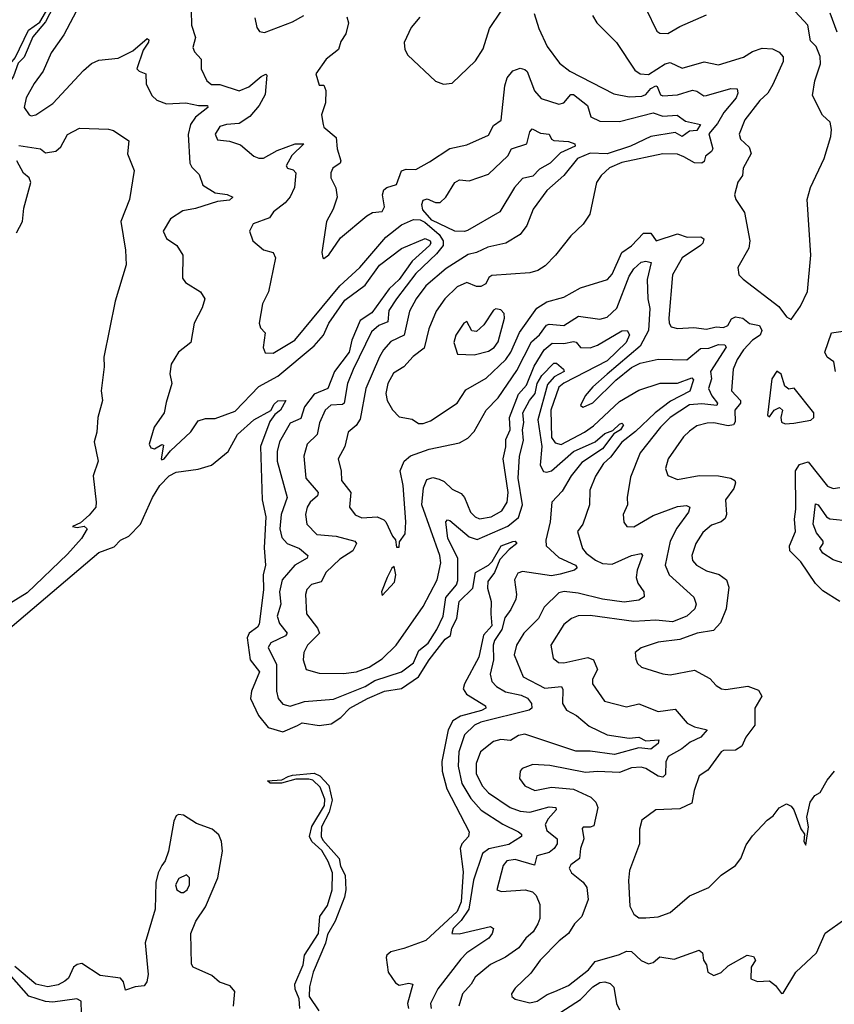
# Model space of a CAD drawing. Extents: x 1245515 to 1420776, y 606314 to 671314.
# Tile 242 of 256: x 1369288 to 1372653, y 631402 to 635468. Entities that reach past the tile are written whole.
import ezdxf

# ---------------------------------------------------------------- set-up
doc = ezdxf.new("R2010")
doc.units = 0

msp = doc.modelspace()

# ---------------------------------------------------------------- linework, layer by layer
at = {"layer": '0CON10XD'}
for points in [[(1369175, 635137.5), (1369160.6, 635140.6), (1369161.5, 635168.5), (1369216.5, 635225), (1369233.4, 635266.6), (1369269.2, 635310.7), (1369324.7, 635425.3), (1369371.8, 635458.2), (1369428.5, 635555), (1369478.8, 635578.8), (1369465.3, 635555), (1369427.3, 635522.7), (1369395, 635459.4), (1369342.9, 635397.1), (1369306.5, 635313.5), (1369282.1, 635287.9), (1369262.7, 635235), (1369232.5, 635185), (1369185, 635144.5), (1369175, 635137.5)], [(1369535, 635527.5), (1369470.5, 635405), (1369418.7, 635331.4), (1369385.3, 635255), (1369347.4, 635205), (1369315, 635145.6), (1369307.1, 635105), (1369327.5, 635075), (1369335, 635070.5), (1369355, 635075.5), (1369425, 635121.6), (1369551.4, 635258.6), (1369585, 635286.5), (1369615, 635300.4), (1369695, 635309.2), (1369755, 635339.7), (1369815, 635390.9), (1369821.5, 635385), (1369820.6, 635375), (1369798.1, 635341.9), (1369772.5, 635265), (1369781.2, 635255), (1369809.2, 635245), (1369811.1, 635201.1), (1369835, 635153.1), (1369855, 635135.4), (1369895, 635120.4), (1369975, 635124.7), (1370026.8, 635113.2), (1370063.8, 635113.8), (1370065, 635104.7), (1370014.9, 635065.1), (1369993.1, 635035), (1369984.3, 634994.3), (1369991.1, 634875), (1369999, 634859), (1370028.9, 634828.9), (1370044.7, 634784.7), (1370095, 634752.5), (1370145, 634746.3), (1370169.2, 634735), (1370155, 634722.9), (1370105, 634717.6), (1370015, 634688.4), (1369961.6, 634678.4), (1369910.5, 634645), (1369881.1, 634595), (1369894.3, 634565), (1369937.5, 634535), (1369961.4, 634495), (1369960.3, 634400.3), (1369973.2, 634383.2), (1370035, 634343.8), (1370052.5, 634315), (1370041.7, 634278.3), (1370008.6, 634215), (1369995.5, 634135), (1369944.3, 634095), (1369914, 634045), (1369908.8, 634005), (1369916.2, 633965), (1369893.3, 633886.7), (1369885.5, 633845), (1369844.1, 633785), (1369822.8, 633715), (1369830.2, 633700.2), (1369845, 633695.6), (1369875, 633713.3), (1369881.7, 633711.7), (1369872, 633655), (1369875, 633650), (1369885, 633654.4), (1369911.7, 633688.3), (1369995, 633766.2), (1370025, 633812.2), (1370055, 633820.8), (1370095, 633820.8), (1370178.6, 633851.4), (1370276.4, 633953.6), (1370355, 633996.5), (1370505, 634121.2), (1370543.5, 634165), (1370564.9, 634215.1), (1370630.9, 634309.1), (1370715, 634371.2), (1370775, 634454.8), (1370865, 634523.7), (1370963.3, 634565), (1370982.9, 634555), (1370986.1, 634545), (1370980.5, 634535), (1370909.3, 634470.7), (1370856.2, 634395), (1370813.7, 634356.3), (1370742.5, 634257.5), (1370694.1, 634225.9), (1370659.5, 634145), (1370649.3, 634095), (1370589.1, 634015), (1370560.8, 633945), (1370505, 633921), (1370465, 633870), (1370449.2, 633820.8), (1370405, 633801.8), (1370361.7, 633725), (1370351.6, 633685), (1370351.9, 633645), (1370392.4, 633495), (1370367.9, 633425), (1370363.3, 633365), (1370370.7, 633329.3)], [(1369996.5, 635506.5), (1369998.1, 635445), (1370014.4, 635395), (1370003.4, 635353.4), (1370010, 635335), (1370037.1, 635305), (1370038.1, 635265), (1370061.1, 635215), (1370080.8, 635200.8), (1370115, 635200.2), (1370195.2, 635174.8), (1370235, 635190.5), (1370285, 635232.7), (1370305, 635242.5), (1370308.8, 635238.8), (1370301.4, 635158.6), (1370276.9, 635113.1), (1370238.3, 635068.3), (1370195, 635039.3), (1370142.5, 635035), (1370115, 635026.2), (1370095.7, 634995), (1370105, 634972.5), (1370155, 634966.7), (1370200.7, 634950.7), (1370255, 634903.8), (1370275.6, 634895.6), (1370295, 634896.4), (1370351.6, 634928.4), (1370426.5, 634955), (1370461.2, 634955), (1370412.8, 634907.2), (1370389.2, 634865), (1370394.3, 634855), (1370418.3, 634848.3), (1370428.9, 634835), (1370422.9, 634775), (1370405, 634736.2), (1370385, 634711.6), (1370336.5, 634675), (1370319.6, 634650.4), (1370252, 634625), (1370238, 634595), (1370251.2, 634555), (1370295, 634517.1), (1370335, 634506), (1370344.2, 634485), (1370315.3, 634344.7), (1370290.8, 634295), (1370277.1, 634215), (1370283.1, 634195), (1370302, 634175), (1370294.3, 634115), (1370302.1, 634092.1), (1370335, 634091.2), (1370425, 634145.3), (1370610.9, 634369.1), (1370692.5, 634445), (1370800, 634570), (1370865, 634620.7), (1370915, 634642.9), (1370941.6, 634641.6), (1370962.2, 634632.2), (1371020.5, 634580.5), (1371037.7, 634555), (1371036.6, 634535), (1371009.1, 634500.9), (1370925, 634420.2), (1370844.4, 634315), (1370813.2, 634266.8), (1370809.4, 634220.6), (1370772, 634205), (1370741, 634179), (1370665.9, 634024.1), (1370642.4, 633965), (1370628.8, 633885), (1370621.3, 633878.7), (1370573.8, 633876.2), (1370550, 633855), (1370526.6, 633803.4), (1370516.7, 633755), (1370475.4, 633715), (1370462, 633665), (1370470.6, 633575), (1370521.4, 633515), (1370517.6, 633502.4), (1370488, 633475), (1370475.9, 633455), (1370468.7, 633425), (1370474.6, 633385), (1370515, 633341.8), (1370595, 633335.5), (1370672, 633315), (1370679.2, 633305), (1370663.9, 633275), (1370609.9, 633240.1), (1370553.8, 633186.2), (1370533, 633147), (1370493.8, 633136.2), (1370474.6, 633115), (1370469.2, 633095), (1370472.5, 633015), (1370518.4, 632955), (1370525.9, 632935), (1370476.5, 632885), (1370461.6, 632855), (1370459.2, 632825), (1370472, 632785), (1370525, 632769.6), (1370625, 632768.9), (1370680, 632775), (1370731.1, 632795), (1370785, 632829.2), (1370842.9, 632885), (1370955.2, 633044.8), (1371013.1, 633155), (1371027.1, 633225), (1371023.3, 633255), (1370949.7, 633465), (1370955.7, 633535), (1370970.3, 633569.8), (1370995, 633577.3), (1371020.9, 633570.9), (1371040.8, 633560.7), (1371075, 633528.8), (1371112, 633512), (1371125.3, 633495), (1371150.8, 633435), (1371169.6, 633415), (1371186.7, 633406.7), (1371235, 633415.2), (1371279.6, 633440.4), (1371301.6, 633475), (1371305.9, 633515.9), (1371285.7, 633654.3), (1371295.9, 633704.1), (1371295.6, 633735), (1371314.6, 633775), (1371310.6, 633825), (1371348.9, 633921.1), (1371381.3, 633958.7), (1371412.5, 634037.6), (1371454.3, 634105), (1371487.6, 634132.4), (1371535, 634130.6), (1371575, 634138.6), (1371586.1, 634136.1), (1371605, 634114.2), (1371645, 634113.1), (1371675, 634124.4), (1371775, 634182.9), (1371796.7, 634185), (1371807.3, 634167.3), (1371792.9, 634135), (1371715, 634059.6), (1371535, 633967.2), (1371515, 633950.7), (1371482.1, 633855), (1371485, 633742.9), (1371500, 633720), (1371525, 633714.3), (1371620.9, 633765), (1371658.5, 633791.5), (1371765, 633890.9), (1371845, 633938.4), (1371933.4, 633966.6), (1372005, 633967.1), (1372065, 633988.9), (1372071.5, 633981.5), (1372056.4, 633933.6), (1371976.6, 633893.4), (1371912.7, 633845), (1371832.2, 633767.8), (1371775, 633723), (1371729, 633661), (1371699.6, 633635), (1371667, 633583), (1371642.9, 633525), (1371641.8, 633465), (1371614.7, 633385), (1371592.3, 633355), (1371612.5, 633285), (1371628.4, 633265), (1371666.4, 633236.4), (1371695, 633222.4), (1371735, 633219.3), (1371815.8, 633255), (1371855, 633263.8), (1371860.8, 633255), (1371838, 633195), (1371833.8, 633165), (1371840.8, 633140.8), (1371865.6, 633105), (1371868, 633085), (1371845, 633071.1), (1371785, 633062.6), (1371695.8, 633075), (1371595, 633100.2), (1371536.9, 633106.9), (1371515, 633101.8), (1371455, 633041.8), (1371431.6, 632995), (1371370.9, 632935), (1371340.3, 632885), (1371330.8, 632845), (1371367.7, 632755), (1371457.1, 632707.1), (1371525.7, 632715), (1371531.9, 632701.9), (1371530, 632645), (1371546.8, 632616.8), (1371588.2, 632595), (1371640.5, 632550.5), (1371714.8, 632514.8), (1371805, 632501.8), (1371845.2, 632505.2), (1371875, 632490.4), (1371927.8, 632495), (1371925, 632479.2), (1371895, 632455.5), (1371845, 632460.9), (1371745, 632433.6), (1371645, 632447.6), (1371585, 632447.9), (1371375, 632517.2), (1371348.2, 632511.8), (1371315, 632491.9), (1371275, 632495.3), (1371245, 632487.8), (1371191.3, 632445), (1371173.8, 632396.2), (1371174, 632355), (1371198.6, 632305), (1371225, 632274.8), (1371313.6, 632215), (1371355, 632200), (1371395.2, 632195.2), (1371475, 632217.8), (1371502.5, 632215), (1371503.5, 632205), (1371471.4, 632168.6), (1371458.9, 632145), (1371465, 632120.4), (1371507.6, 632085), (1371508.1, 632065), (1371496.2, 632045), (1371475, 632029.1), (1371424.5, 632015.5), (1371415, 631976.5), (1371335, 632000), (1371300.4, 631995), (1371284.7, 631975), (1371258.8, 631875), (1371278.7, 631868.7), (1371375.4, 631875.4), (1371406.9, 631866.9), (1371421.1, 631851.1), (1371436.7, 631815), (1371437, 631757), (1371428.4, 631735), (1371409, 631701), (1371378.1, 631675), (1371350, 631635), (1371295, 631596.3), (1371233.4, 631566.6), (1371170, 631515), (1371153.3, 631485), (1371117.6, 631445), (1371101.9, 631395)], [(1371875, 635513.8), (1371920, 635420), (1371931.7, 635411.7), (1371965, 635411.5)], [(1370259.2, 635475), (1370268, 635435), (1370278.6, 635418.6), (1370300, 635415), (1370415, 635459.5), (1370461.2, 635485)], [(1370639.1, 635479.1), (1370645.8, 635455), (1370635, 635410), (1370615, 635377.5), (1370605, 635344.4), (1370554.2, 635305), (1370512, 635245), (1370525, 635197.5), (1370545, 635197.5), (1370553.3, 635175), (1370550.7, 635125), (1370534.6, 635075), (1370541.1, 635035), (1370545, 635024.4), (1370595, 634981.2), (1370599.6, 634935), (1370614.2, 634885), (1370611.2, 634875), (1370581.4, 634855), (1370573.5, 634835), (1370573.3, 634815), (1370593.6, 634773.6), (1370598.9, 634735), (1370582.9, 634685), (1370555.7, 634635), (1370536.7, 634506.7), (1370540, 634485), (1370545, 634482.5), (1370565, 634496.7), (1370613.3, 634566.7), (1370721.5, 634658.5), (1370745, 634672.2), (1370785, 634675.8), (1370795.4, 634695), (1370787.3, 634745), (1370791.9, 634765), (1370804.6, 634775.4), (1370845, 634787.1), (1370865.7, 634844.3), (1370885, 634851.2), (1370925, 634850), (1370981.2, 634881.2), (1371065, 634936.7), (1371135, 634951.1), (1371225, 634991.1), (1371245, 635030.6), (1371276.7, 635053.3), (1371291.4, 635195), (1371302.2, 635227.8), (1371325, 635256.9), (1371355, 635267.1), (1371375, 635262.9), (1371383.8, 635253.8), (1371414.3, 635174.3), (1371442.2, 635142.2), (1371515, 635118.7), (1371535, 635124.1), (1371565, 635158.5), (1371575, 635159.2), (1371633.6, 635113.6), (1371647, 635067), (1371685, 635049.5), (1371765, 635047.3), (1371905, 635082.8), (1371945, 635069.2), (1372004.3, 635074.3), (1372038.5, 635048.5), (1372099.7, 635035), (1372085, 635010.9), (1372055, 635008.2), (1372025, 634986.1), (1371995, 635002.1), (1371895, 634985.1), (1371810.8, 634945), (1371715, 634913.5), (1371645, 634916.4), (1371591.6, 634895), (1371535, 634824.5), (1371465, 634763.1), (1371409.2, 634685), (1371382.4, 634617.6), (1371355, 634580.4), (1371295.8, 634545), (1371221.4, 634528.6), (1371175, 634506.1), (1371141.1, 634498.9), (1371049.9, 634440.1), (1370965, 634368.8), (1370925.2, 634315), (1370897.9, 634265), (1370876, 634165), (1370821.3, 634138.7), (1370790.2, 634105), (1370774.1, 634075.9), (1370718.4, 633945), (1370695, 633818.6), (1370677.8, 633792.2), (1370645, 633764.2), (1370631.8, 633705), (1370603.1, 633655), (1370615.7, 633604.3), (1370617.5, 633565), (1370655.9, 633515), (1370650, 633455), (1370673.4, 633423.4), (1370701.6, 633411.6), (1370765, 633414.7), (1370792.1, 633402.1), (1370800.8, 633395), (1370827.5, 633335), (1370840.7, 633320.7), (1370845, 633290), (1370855, 633290), (1370857.5, 633312.5), (1370880, 633345), (1370883.5, 633395), (1370872.7, 633545), (1370860.3, 633605), (1370875.9, 633645), (1370902.9, 633667.1), (1370980, 633695), (1371105, 633721.1), (1371139.8, 633740.2), (1371165, 633766.9), (1371214.4, 633855.6), (1371265, 633906.7), (1371341, 634019), (1371402.2, 634137.8), (1371435, 634166.6), (1371464, 634206), (1371475, 634210), (1371535, 634204.7), (1371596, 634244), (1371685, 634231.6), (1371715, 634239.2), (1371755, 634277.3), (1371805, 634408.5), (1371825, 634439.3), (1371855, 634466.1), (1371875, 634470.4), (1371896.7, 634465), (1371879.2, 634395), (1371882.7, 634315), (1371890.6, 634275), (1371885.8, 634185), (1371850.7, 634119.3), (1371715, 634003.8), (1371655, 633952.2), (1371623.3, 633915), (1371604.3, 633875), (1371615, 633868), (1371655, 633886.5), (1371750.7, 633979.3), (1371815, 634031.1), (1371850.8, 634049.2), (1371925, 634066.8), (1372044, 634064), (1372100.4, 634109.6), (1372135, 634112), (1372175, 634126.7), (1372200, 634125), (1372206, 634116), (1372141.4, 634015), (1372146, 633985), (1372133.6, 633945), (1372146.8, 633915), (1372170.5, 633885), (1372168.2, 633875), (1372105, 633881.8), (1372055, 633878), (1371974.2, 633825), (1371935.3, 633785), (1371851.2, 633678.8), (1371811.6, 633578.4), (1371796.9, 633495), (1371798.9, 633465), (1371780.4, 633425), (1371783.7, 633393.7), (1371795.5, 633375.5), (1371825, 633373.2), (1371905, 633420.5), (1372005, 633458.4), (1372042.3, 633462.3), (1372056.7, 633455), (1372050.8, 633435), (1372002.3, 633367.7), (1371974.2, 633315), (1371953.6, 633215), (1371970.4, 633175), (1372073, 633083), (1372082.1, 633055), (1372076.1, 633035), (1372043.8, 633005), (1371985, 632981.7), (1371915, 632988.1), (1371825, 632982.4), (1371645, 633007.7), (1371595, 633006.5), (1371566.9, 632995), (1371535, 632971.1), (1371481.5, 632885), (1371492.2, 632832.2), (1371513.4, 632813.4), (1371535, 632812), (1371635, 632833.9), (1371658.2, 632825), (1371674.7, 632785), (1371653.8, 632745), (1371653.5, 632725), (1371703.8, 632653.8), (1371795, 632631.2), (1371845, 632643.1), (1371925, 632611.8), (1371995, 632621.5), (1372045, 632562.9), (1372075, 632547.4), (1372128, 632535), (1372101.5, 632505), (1372058, 632485), (1372023.1, 632456.9), (1371967.1, 632425), (1371956.8, 632403.2), (1371955, 632351.2), (1371945, 632340), (1371925, 632343.6), (1371875, 632376), (1371855, 632381.2), (1371815, 632378.6), (1371765, 632358.9), (1371675, 632363.8), (1371625, 632360), (1371478.3, 632388.3), (1371407.8, 632392.2), (1371363.9, 632376.1), (1371355.7, 632365), (1371353.1, 632335), (1371374.3, 632305), (1371415.4, 632285.4), (1371485, 632299.2), (1371575, 632290.7), (1371647.6, 632257.6), (1371667.4, 632237.4), (1371676.6, 632215), (1371660.2, 632139.8), (1371645, 632133.2), (1371615.8, 632134.2), (1371611.8, 632128.2), (1371618.1, 632085), (1371604.7, 632045), (1371600.4, 632005), (1371565, 631977.8), (1371557.5, 631965), (1371566.8, 631945), (1371616.1, 631906.1), (1371630.7, 631885), (1371635.5, 631835), (1371610.4, 631765), (1371580.4, 631735), (1371554.8, 631695.2), (1371516.2, 631665), (1371437.5, 631585), (1371399.3, 631530.7), (1371335, 631468.8), (1371320, 631445), (1371321.2, 631435), (1371335, 631424), (1371395, 631408.6), (1371425, 631415.6), (1371466.9, 631443.1), (1371498.6, 631455)], [(1371413.3, 635493.3), (1371431.8, 635431.8), (1371467.1, 635357.1), (1371517.9, 635287.9), (1371560.8, 635255), (1371741.9, 635161.9), (1371805, 635148.7), (1371858.2, 635151.8), (1371875, 635158.6), (1371895, 635184.3), (1371915, 635194.7), (1371921.4, 635191.4), (1371935, 635157.1), (1371945, 635152.9), (1372005, 635157.8), (1372066.7, 635176.7), (1372085, 635172.7), (1372114.1, 635154.1), (1372124.6, 635154.6), (1372225, 635184.1), (1372252.1, 635182.1), (1372254.6, 635165), (1372246.9, 635145), (1372196, 635085), (1372170.2, 635039.8), (1372135, 634996.2), (1372150.5, 634935), (1372146, 634924), (1372120.4, 634905), (1372115, 634881.9), (1372105, 634874.8), (1372075, 634876.6), (1372031.9, 634901.9), (1372005, 634912.3), (1371945, 634914.7), (1371775, 634878.1), (1371723.8, 634856.2), (1371689.6, 634825), (1371670, 634795), (1371642.9, 634665), (1371615, 634624), (1371565, 634575.8), (1371501.9, 634495), (1371458.2, 634451.8), (1371428.1, 634431.9), (1371395, 634422.3), (1371237.7, 634412.3), (1371226.5, 634403.5), (1371213, 634377), (1371193.3, 634366.7), (1371175, 634366.6), (1371135, 634382.3), (1371094.5, 634365), (1371044.6, 634315), (1371008.8, 634265), (1370978.1, 634191.9), (1370958.3, 634111.7), (1370913.3, 634076.7), (1370875.4, 634035), (1370832.2, 634007.8), (1370808.3, 633965), (1370800, 633925), (1370805.7, 633895.7), (1370827.4, 633857.4), (1370855, 633828.5), (1370908.8, 633818.8), (1370935, 633800.9), (1370955, 633800), (1370985, 633811.1), (1371095.5, 633885), (1371130.3, 633939.7), (1371215, 633987.8), (1371295.8, 634064.2), (1371316.8, 634095), (1371353.2, 634176.8), (1371423.8, 634276.2), (1371465, 634302.7), (1371535, 634322.3), (1371605, 634360.9), (1371715.7, 634395), (1371735, 634417.1), (1371775, 634506.8), (1371815, 634533.8), (1371865, 634586.7), (1371895, 634586.6), (1371917.5, 634555), (1372005, 634583.8), (1372045, 634569.8), (1372100.9, 634570.9), (1372113.5, 634563.5), (1372109.3, 634545), (1372099.6, 634535), (1372023.8, 634485), (1371983.8, 634415), (1371970, 634235), (1371970.9, 634215), (1371979.6, 634199.6), (1372005, 634192.5), (1372072.6, 634197.4), (1372125, 634190.2), (1372165, 634199.4), (1372195, 634196.8), (1372213.2, 634205), (1372227.8, 634232.2), (1372245, 634240.5), (1372274.8, 634234.8), (1372303.1, 634213.1), (1372343.3, 634205), (1372353.8, 634185), (1372346.6, 634165), (1372314.8, 634145), (1372278, 634105), (1372251.7, 634065), (1372234.7, 634025), (1372227.6, 633935), (1372265.2, 633895), (1372265.1, 633884.9), (1372241.6, 633855), (1372242.9, 633807.1), (1372237.1, 633795), (1372215, 633790.8), (1372155, 633803.6), (1372127.6, 633802.4), (1372085, 633790.8), (1372055, 633768.8), (1372029.6, 633745), (1371967.1, 633655), (1371955.6, 633615), (1371965, 633586), (1372005, 633568.8), (1372094.3, 633585.7), (1372175, 633584.7), (1372225, 633574.6), (1372241.9, 633565), (1372245.3, 633555.3), (1372237.7, 633532.3), (1372203.9, 633485), (1372207.5, 633425), (1372202, 633408), (1372185.7, 633394.3), (1372145, 633380.8), (1372109.4, 633350.6), (1372080.4, 633305), (1372064.6, 633255), (1372067.1, 633235), (1372083.5, 633215), (1372125, 633192.5), (1372177.5, 633177.5), (1372207.9, 633155), (1372217.5, 633125), (1372206.1, 633035), (1372183.2, 632976.8), (1372154.2, 632945.8), (1372086, 632935), (1372015, 632908.2), (1371925, 632898), (1371855, 632874.2), (1371830, 632855), (1371832.7, 632827.3), (1371840, 632810), (1371856.2, 632795), (1371945, 632766.4), (1371975, 632762.1), (1372075, 632782.5), (1372138.1, 632748.1), (1372165, 632718), (1372186.7, 632705), (1372205, 632701.8), (1372295.3, 632715.3), (1372339.2, 632699.2), (1372352.9, 632675), (1372324.4, 632625), (1372324.1, 632555), (1372287.3, 632505), (1372271.5, 632468.5), (1372245, 632451), (1372195, 632450), (1372185.8, 632445), (1372130.6, 632369.4), (1372094.7, 632345.3), (1372073.8, 632285), (1372065, 632233.3), (1372015, 632209.1), (1371915, 632205.6), (1371857.7, 632162.3), (1371848, 632125), (1371847.5, 632065), (1371806.9, 631955), (1371803.1, 631913.1), (1371807.9, 631807.9), (1371825, 631773.8), (1371845, 631760), (1371875, 631759.2), (1371925, 631763.1), (1371975, 631781.9), (1372055, 631850), (1372135, 631884.2), (1372186, 631935), (1372244.2, 631975), (1372266.7, 632005), (1372289.4, 632060.6), (1372315, 632098), (1372375, 632162.5), (1372400, 632180), (1372425, 632213.3), (1372455, 632230), (1372475, 632220), (1372486.2, 632205), (1372515, 632127.5), (1372530, 632105), (1372527.5, 632075), (1372535, 632060), (1372545.8, 632135), (1372538.8, 632175), (1372552.7, 632237.3), (1372572.5, 632265), (1372595, 632277.5), (1372622.7, 632327.3), (1372653.3, 632365)], [(1370941.3, 635478.7), (1370905.6, 635435), (1370875.7, 635374.3), (1370879.6, 635345), (1370891.7, 635321.8), (1371005, 635214.2), (1371038.6, 635201.4), (1371075, 635206.2), (1371171.4, 635298.6), (1371202, 635348), (1371228.8, 635431.2), (1371276.9, 635503.1)], [(1371654.4, 635485), (1371671.4, 635455), (1371753.5, 635373.5), (1371829.2, 635259.1), (1371851.2, 635245), (1371885, 635241.6), (1371954.1, 635285.9), (1371975, 635291.8), (1372025, 635267.7), (1372115, 635293.4), (1372175, 635281.5), (1372277.1, 635312.9), (1372315, 635336.2), (1372355, 635350.5), (1372397, 635347), (1372425, 635333.3), (1372442.2, 635315), (1372441.3, 635295), (1372399.5, 635200.5), (1372378, 635165), (1372345, 635134.4), (1372283.8, 635055), (1372260, 634995), (1372265.6, 634975), (1372300.9, 634940.9), (1372309.1, 634915), (1372276.2, 634855), (1372273.8, 634825), (1372255, 634797.5), (1372240, 634745), (1372246.2, 634725), (1372281.4, 634671.4), (1372303.5, 634555), (1372299.5, 634525), (1372254.3, 634445), (1372258, 634415), (1372276.7, 634396.7), (1372423.4, 634283.4), (1372455, 634241.2), (1372475, 634230), (1372512.5, 634285), (1372542, 634345), (1372555.5, 634495), (1372540.6, 634725), (1372554.2, 634775), (1372610.8, 634895), (1372638.6, 634985), (1372641.4, 635015), (1372635.8, 635045), (1372603.9, 635073.9), (1372562.9, 635155), (1372572.2, 635215), (1372595.6, 635285), (1372594.1, 635315.9), (1372577.5, 635357.5), (1372555, 635380), (1372543.3, 635445), (1372491.2, 635501.2)], [(1371965, 635411.5), (1372015, 635440.4), (1372125, 635487.9)], [(1372665, 635416.2), (1372635.6, 635494.4)], [(1369285, 634947.8), (1369374.2, 634934.2), (1369395, 634918), (1369437.5, 634925), (1369457.5, 634942.5), (1369485.9, 634994.1), (1369535, 635020), (1369655, 635016.2), (1369675, 635010), (1369738.3, 634968.3), (1369733.6, 634913.6), (1369761.2, 634845), (1369741.2, 634725), (1369705.9, 634634.1), (1369725.7, 634515.7), (1369728.6, 634455), (1369682.5, 634305), (1369636, 634075), (1369637.5, 634035), (1369624.4, 633935), (1369630, 633895), (1369610.6, 633825), (1369606.5, 633765), (1369595.4, 633725), (1369612.5, 633645), (1369591.5, 633585), (1369603.5, 633475), (1369602.2, 633455), (1369575, 633421.8), (1369539.2, 633390.8), (1369506.2, 633375), (1369525, 633371.2), (1369555, 633376.9), (1369567.1, 633365), (1369543.7, 633325), (1369485, 633261.1), (1369319.1, 633100.9), (1369195, 633025.7)], [(1371125, 634592.8), (1371084.9, 634594.9), (1370990.4, 634640.4), (1370953.3, 634683.3), (1370949.7, 634705), (1370955, 634722.2), (1370971.3, 634728.7), (1371005, 634712.6), (1371025, 634713.5), (1371048.9, 634735), (1371085, 634796.1), (1371105, 634806.2), (1371145, 634802.9), (1371225, 634830.4), (1371304.1, 634905.9), (1371320, 634935), (1371382.9, 634955), (1371395.2, 635004.8), (1371405, 635017.5), (1371438.8, 634998.8), (1371475, 634995.6), (1371484.5, 634975), (1371495, 634968.9), (1371555.6, 634965), (1371580.5, 634955), (1371583.1, 634945), (1371521.7, 634918.3), (1371479.5, 634875), (1371435, 634851.2), (1371407.6, 634822.4), (1371365, 634812.6), (1371331.9, 634775), (1371271.8, 634675), (1371137.5, 634597.5), (1371125, 634592.8)], [(1369275, 634587.5), (1369299.5, 634635), (1369305, 634690), (1369334.4, 634795), (1369326.7, 634815), (1369304.4, 634834.4), (1369275.9, 634885)], [(1371165, 634084.6), (1371225, 634099.2), (1371247.6, 634115), (1371265, 634137.9), (1371290.7, 634235), (1371288.8, 634255), (1371275, 634269.5), (1371255, 634273.6), (1371245, 634268.2), (1371205, 634207.7), (1371175, 634180), (1371155, 634182.5), (1371135, 634221.2), (1371123.1, 634215), (1371090, 634165), (1371080.9, 634135), (1371097, 634087), (1371165, 634084.6)], [(1372657.3, 634015), (1372651.1, 634055), (1372623.1, 634075), (1372613.9, 634095), (1372641.5, 634175), (1372709.2, 634185)], [(1370370.7, 633329.3), (1370392.3, 633305), (1370443.7, 633283.7), (1370477.8, 633255), (1370475.2, 633244.8), (1370424.3, 633215.7), (1370372.9, 633155), (1370361.1, 633105), (1370367.4, 633055), (1370351.1, 633005), (1370360.9, 632975), (1370393.1, 632935), (1370386, 632924), (1370325.6, 632895), (1370313.8, 632875), (1370348.6, 632805), (1370349.3, 632695), (1370355.4, 632665), (1370375, 632641.5), (1370405, 632633.1), (1370465, 632652.9), (1370585, 632662.7), (1370714.7, 632715), (1370755, 632738.7), (1370865, 632774.8), (1370915, 632812.9), (1370936.6, 632863.4), (1370975, 632893.8), (1371010.7, 632949.3), (1371036.9, 633005), (1371048.5, 633081.5), (1371092.9, 633135), (1371097.8, 633152.2), (1371098, 633245), (1371056.4, 633325), (1371048.5, 633395), (1371055, 633403.1), (1371065, 633399.6), (1371145, 633333.1), (1371177.9, 633322.1), (1371303.9, 633376.1), (1371348.2, 633411.8), (1371365.5, 633465), (1371346.6, 633575), (1371352.3, 633665), (1371369.4, 633730.6), (1371364.3, 633775), (1371370.2, 633805), (1371366.8, 633845), (1371393.9, 633896.1), (1371417.6, 633925), (1371424.9, 633965), (1371445, 633998.1), (1371495, 634049.5), (1371505, 634050), (1371534.6, 634025), (1371536.4, 634015), (1371496.4, 633993.6), (1371468, 633962), (1371428.6, 633815), (1371444.2, 633705), (1371438.5, 633628.5), (1371451.9, 633601.9), (1371465, 633599.2), (1371485, 633605.7), (1371575, 633684.6), (1371665.1, 633724.9), (1371705, 633759), (1371738.5, 633771.5), (1371765, 633797.1), (1371775, 633801.8), (1371781.8, 633795), (1371769.7, 633775), (1371741.7, 633758.2), (1371695, 633695.7), (1371610.4, 633639.6), (1371565.4, 633585), (1371528.8, 633521.1), (1371486.7, 633475), (1371479.2, 633395), (1371460.9, 633319.1), (1371462.1, 633295), (1371515, 633247.6), (1371583.6, 633215), (1371591.1, 633205), (1371579.2, 633195), (1371521.1, 633178.9), (1371485, 633171), (1371365, 633190), (1371345, 633182.9), (1371332.3, 633155), (1371340, 633095), (1371337.1, 633075), (1371317.3, 633032.7), (1371292.4, 632997.6), (1371279.7, 632950.3), (1371249.8, 632905), (1371243.8, 632885), (1371245.5, 632824.5), (1371230.8, 632765), (1371238.7, 632735), (1371257.7, 632715), (1371295, 632692.6), (1371359.2, 632679.2), (1371385, 632666.8), (1371401.6, 632645), (1371403.3, 632625), (1371392.5, 632617.5), (1371193.1, 632566.9), (1371167.3, 632555), (1371125.4, 632514.6), (1371102.5, 632445), (1371098.6, 632385), (1371113.9, 632313.9), (1371152.2, 632252.2), (1371193.9, 632203.9), (1371284.3, 632145.7), (1371348.6, 632115), (1371360.5, 632105), (1371360.9, 632095), (1371308.4, 632061.6), (1371226.1, 632043.9), (1371200.3, 632025), (1371163.1, 631915), (1371142.9, 631795), (1371111.8, 631748.2), (1371078.9, 631715), (1371072.5, 631695), (1371103.2, 631693.2), (1371233.2, 631723.2), (1371245.4, 631715.4), (1371239.6, 631695), (1371225.7, 631675), (1371135.3, 631614.7), (1371110.8, 631589.2), (1371015, 631466.2), (1370984.7, 631405), (1370987.8, 631385)], [(1372449.5, 633799.5), (1372485, 633801.9), (1372555.9, 633814.1), (1372568.8, 633825), (1372568, 633845), (1372486.4, 633946.4), (1372465, 633942.5), (1372448.8, 633955), (1372433.6, 634003.6), (1372415, 634016.7), (1372394.2, 633985), (1372377.5, 633835), (1372385, 633827.5), (1372404, 633856), (1372427.1, 633867.1), (1372439.4, 633855), (1372431.9, 633825), (1372435, 633806.7), (1372449.5, 633799.5)], [(1369229.4, 632940.6), (1369615, 633268), (1369678.5, 633291.5), (1369705, 633318.8), (1369738.6, 633335), (1369786.9, 633385), (1369837.2, 633495), (1369867.6, 633545), (1369905, 633584.7), (1369935, 633598.9), (1370025, 633611.4), (1370080.8, 633629.1), (1370149.5, 633685), (1370188.1, 633755), (1370255, 633815.4), (1370325.5, 633854.5), (1370339.7, 633880.3), (1370355, 633894.4), (1370387.5, 633895), (1370365.9, 633855), (1370342, 633838), (1370321.9, 633808.1), (1370282.9, 633705), (1370290.3, 633485), (1370305.5, 633415), (1370297.4, 633287.4), (1370304.1, 633215), (1370293.8, 633175), (1370295.8, 633114.2), (1370277.9, 632972.1), (1370270.5, 632959.5), (1370236.6, 632935), (1370228.1, 632915), (1370239.5, 632825), (1370278.3, 632775), (1370245.2, 632695), (1370241.9, 632665), (1370274.8, 632595), (1370315, 632544.7), (1370375, 632527.8), (1370435.9, 632554.1)], [(1372675, 633065.4), (1372605, 633109.5), (1372575, 633139.4), (1372515, 633229.4), (1372468.5, 633275), (1372467.7, 633295), (1372492.7, 633355), (1372488.5, 633405), (1372493.9, 633446.1), (1372492.4, 633605), (1372508.5, 633631.5), (1372545, 633642.3), (1372625, 633542.2), (1372647.6, 633532.4), (1372675, 633535.7)], [(1372785, 633193.9), (1372648, 633238), (1372605.2, 633265), (1372593.3, 633285), (1372607.1, 633305), (1372606.8, 633315), (1372578.8, 633348.8), (1372564.9, 633385), (1372575, 633468.5), (1372585.8, 633465), (1372620.7, 633415), (1372635, 633407.3), (1372715, 633398.8)], [(1370435.9, 632554.1), (1370455, 632564.2), (1370525, 632553.2), (1370575, 632561), (1370615, 632586.2), (1370652.4, 632625), (1370724.7, 632665), (1370795, 632695.5), (1370865, 632705.7), (1370936, 632754), (1370978.8, 632825), (1371045, 632909.6), (1371067.2, 632925), (1371072.8, 632955), (1371094.3, 632995), (1371103.3, 633065), (1371159.8, 633120.2), (1371170.8, 633185), (1371224.4, 633215.6), (1371239.6, 633230.4), (1371277.1, 633295), (1371325, 633313.3), (1371335, 633314), (1371341.4, 633305), (1371309.4, 633280.6), (1371271.5, 633238.5), (1371248.8, 633185), (1371222.3, 633147.7), (1371220.8, 633120.9), (1371236.1, 633065), (1371234, 633014), (1371237.6, 632965), (1371203.2, 632926.8), (1371185, 632836.2), (1371125.2, 632725), (1371120.5, 632705), (1371133.4, 632683.4), (1371212.5, 632635), (1371213.5, 632625), (1371195.6, 632615), (1371108.2, 632591.8), (1371077.5, 632572.5), (1371058.5, 632535), (1371031.7, 632405), (1371033.5, 632365), (1371052.3, 632292.3), (1371144.4, 632115), (1371141.9, 632095), (1371114.5, 632065), (1371107.8, 632045), (1371119.8, 631949.8), (1371111.6, 631825), (1371095, 631784.9), (1370965, 631666.2), (1370875, 631632.1), (1370820.7, 631619.3), (1370805, 631605.2), (1370802.5, 631595), (1370810.2, 631535), (1370840.5, 631490.5), (1370855, 631481.4), (1370895, 631488.9), (1370911.9, 631485), (1370889.3, 631405), (1370894.2, 631385)], [(1370785, 633090), (1370835.8, 633145), (1370842, 633175), (1370835, 633210), (1370825, 633202.5), (1370806, 633165), (1370782.9, 633105), (1370785, 633090)], [(1370445.9, 631385), (1370442.9, 631425), (1370426.6, 631465), (1370424.9, 631485), (1370459.7, 631565), (1370464.8, 631605), (1370522.3, 631695), (1370528.3, 631765), (1370559.8, 631810.2), (1370578.3, 631875), (1370579.8, 631945), (1370562.4, 631992.4), (1370536.7, 632036.7), (1370495.4, 632075), (1370485.3, 632095), (1370495, 632136.2), (1370547.4, 632222.6), (1370548.8, 632248.8), (1370529, 632299), (1370498.3, 632328.2), (1370482.2, 632332.2), (1370428.1, 632331.9), (1370370, 632315), (1370322.5, 632315), (1370312, 632325), (1370370.8, 632329.2), (1370397.6, 632342.4), (1370415, 632348.9), (1370505, 632356.2), (1370528.5, 632345), (1370565, 632305.8), (1370578.9, 632245), (1370566.2, 632195), (1370534.7, 632135.3), (1370533.2, 632095), (1370540.1, 632080.1), (1370608.3, 632005), (1370613.1, 631973.1), (1370632.1, 631935), (1370635.2, 631875), (1370630.4, 631845), (1370590.6, 631745), (1370560, 631690), (1370551.7, 631655), (1370500.3, 631535), (1370485.2, 631475), (1370484.2, 631434.2), (1370523.3, 631375)], [(1370171.9, 631395), (1370177.3, 631455), (1370158, 631478), (1370114.1, 631494.1), (1370081.2, 631521.2), (1370005, 631555.8), (1369998.2, 631568.2), (1369994.8, 631695), (1370016.2, 631745), (1370055.7, 631805), (1370106.7, 631925), (1370125.2, 632035), (1370121.6, 632075), (1370111.4, 632101.4), (1370082.5, 632125), (1370018.9, 632148.9), (1369965, 632182.9), (1369943.8, 632186.2), (1369935, 632180.8), (1369925, 632158.8), (1369903, 632035), (1369889, 631995), (1369874.8, 631975), (1369859.5, 631945), (1369850.5, 631905), (1369847.5, 631795), (1369805.8, 631655.8), (1369818.4, 631525), (1369813.8, 631495), (1369802, 631478), (1369765, 631474.2), (1369725, 631461.1), (1369717.1, 631495), (1369705, 631510.4), (1369621, 631521), (1369545, 631570.3), (1369525, 631567.3), (1369510, 631555), (1369489.3, 631510.7), (1369475, 631497.3), (1369446.7, 631483.3), (1369405, 631474.8), (1369355, 631485.7), (1369268.6, 631558.6)], [(1369955, 631863.3), (1369965, 631864.4), (1369980.6, 631875), (1369989.6, 631895), (1369989.4, 631925), (1369976.9, 631936.9), (1369945, 631921.4), (1369931.2, 631895), (1369937.1, 631875), (1369955, 631863.3)], [(1371498.6, 631455), (1371555, 631479.7), (1371637.1, 631545), (1371665, 631578.4), (1371765, 631607.3), (1371795, 631621.4), (1371815, 631620), (1371855, 631582.7), (1371885, 631570), (1371905, 631574.2), (1371932, 631598), (1371991.3, 631588.7), (1372095, 631625.8), (1372108.6, 631615), (1372112, 631585), (1372125.5, 631565.5), (1372130.8, 631535), (1372155, 631521.2), (1372185, 631533.1), (1372215, 631561.1), (1372292.5, 631605), (1372319.7, 631599.7), (1372327.5, 631585), (1372309.4, 631555), (1372307.5, 631507.5), (1372335, 631496.7), (1372385, 631498.8), (1372409.5, 631479.5), (1372435, 631447.5), (1372441.7, 631448.3), (1372494, 631535), (1372578.8, 631615), (1372615, 631695.6), (1372696.5, 631753.5)], [(1369543.3, 631365), (1369542, 631415), (1369524.4, 631424.4), (1369425, 631410.8), (1369395, 631414.2), (1369326.4, 631436.4), (1369255, 631516.4)], [(1371500, 631355), (1371605, 631422), (1371655, 631474.3), (1371685, 631492.7), (1371705, 631495.4), (1371727.7, 631487.7), (1371742.6, 631472.6), (1371752.8, 631405), (1371765, 631380)]]:
    msp.add_lwpolyline(points, dxfattribs=at)

doc.saveas('drawing.dxf')
